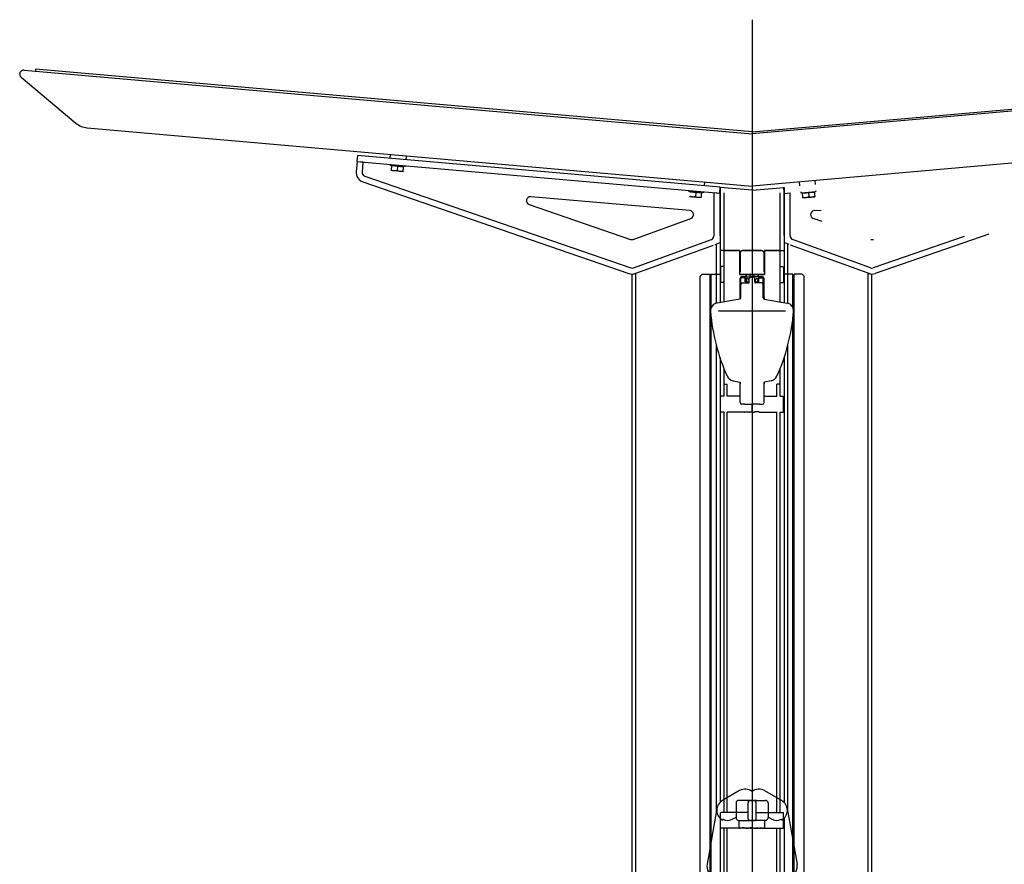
# Model space of a CAD drawing. Header units: millimetres. Extents: x 96940 to 101272, y 432237 to 434659.
# Tile 140 of 256: x 97714.06 to 97716.52, y 432630.07 to 432632.18. Entities that reach past the tile are written whole.
import ezdxf

# ---------------------------------------------------------------- set-up
doc = ezdxf.new("R2010")
doc.units = ezdxf.units.MM
doc.linetypes.add('CENTER', pattern=[35.225022, 22.015639, -4.403128, 4.403128, -4.403128])
doc.layers.add('1', color=7, linetype='Continuous')

msp = doc.modelspace()

# ---------------------------------------------------------------- linework, layer by layer
at = {"layer": '1', "color": 3, "linetype": 'CENTER', "ltscale": 0.5}
msp.add_line((97715.89057, 432632.18482), (97715.89057, 432628.73178), dxfattribs=at)
at = {"layer": '1'}
for p, q in [((97714.06935, 432632.05869), (97715.89057, 432631.89936)), ((97714.09808, 432632.0612), (97714.09773, 432632.05721)), ((97715.89057, 432631.90438), (97714.09808, 432632.0612)), ((97715.89057, 432631.90438), (97717.68306, 432632.0612)), ((97717.71179, 432632.05869), (97715.89057, 432631.89936)), ((97714.06205, 432632.04107), (97714.1993, 432631.9259)), ((97714.22708, 432631.9144), (97715.89057, 432631.76886)), ((97717.55406, 432631.9144), (97715.89057, 432631.76886)), ((97714.90237, 432631.82967), (97714.90021, 432631.80497)), ((97714.91731, 432631.82836), (97714.91515, 432631.80366)), ((97714.92186, 432631.79334), (97715.58714, 432631.56426)), ((97716.04968, 432631.77283), (97716.04881, 432631.78271)), ((97714.91697, 432631.77916), (97715.58225, 432631.55008)), ((97715.81057, 432631.76525), (97715.81057, 432631.47738)), ((97715.89057, 432631.75825), (97715.97057, 432631.76525)), ((97715.9713, 432631.75091), (97715.96999, 432631.76585)), ((97715.97057, 432631.76525), (97715.97057, 432631.47738)), ((97716.00983, 432631.76934), (97716.00897, 432631.77922)), ((97715.73494, 432631.70727), (97715.33701, 432631.74209)), ((97715.79551, 432631.64474), (97715.79551, 432631.75153)), ((97715.81051, 432631.64474), (97715.81051, 432631.75021)), ((97715.82057, 432631.47914), (97715.82057, 432631.75213)), ((97715.96057, 432631.47914), (97715.96057, 432631.75213)), ((97715.97062, 432631.75021), (97715.98562, 432631.75153)), ((97715.97062, 432631.64474), (97715.97062, 432631.75021)), ((97715.98562, 432631.64474), (97715.98562, 432631.75153)), ((97716.01264, 432631.75453), (97716.0129, 432631.75154)), ((97716.0129, 432631.75154), (97716.04976, 432631.75476)), ((97716.01748, 432631.73939), (97716.01639, 432631.75184)), ((97716.01646, 432631.75105), (97716.04634, 432631.75366)), ((97716.01748, 432631.73939), (97716.04736, 432631.74201)), ((97716.0314, 432631.75235), (97716.0323, 432631.74203)), ((97716.04627, 432631.75446), (97716.04736, 432631.74201)), ((97716.0495, 432631.75775), (97716.04976, 432631.75476)), ((97715.33289, 432631.72267), (97715.58652, 432631.63534)), ((97716.0462, 432631.70727), (97716.0633, 432631.70877)), ((97715.59319, 432631.6354), (97715.73749, 432631.68791)), ((97716.06584, 432631.67984), (97716.04365, 432631.68791)), ((97715.59381, 432631.56432), (97715.78893, 432631.63534)), ((97716.18732, 432631.56432), (97715.9922, 432631.63534)), ((97716.42156, 432631.64262), (97716.194, 432631.56426)), ((97716.48333, 432631.64802), (97716.19888, 432631.55008)), ((97715.59057, 432631.54718), (97715.79406, 432631.62124)), ((97715.79795, 432631.62266), (97715.81057, 432631.62725)), ((97715.80137, 432631.47606), (97715.80137, 432631.6239)), ((97715.98319, 432631.62266), (97715.97057, 432631.62725)), ((97715.97977, 432631.47606), (97715.97977, 432631.6239)), ((97716.19057, 432631.54718), (97715.98707, 432631.62124)), ((97715.85957, 432631.60725), (97715.81057, 432631.60725)), ((97715.82057, 432631.60725), (97715.85957, 432631.60725)), ((97715.85957, 432631.60725), (97715.85957, 432631.54725)), ((97715.85957, 432631.60725), (97715.85957, 432631.54725)), ((97715.86057, 432631.60125), (97715.86057, 432631.55325)), ((97715.86057, 432631.55325), (97715.86057, 432631.60125)), ((97715.91457, 432631.60725), (97715.86657, 432631.60725)), ((97715.86657, 432631.60725), (97715.91457, 432631.60725)), ((97715.92057, 432631.55325), (97715.92057, 432631.60125)), ((97715.92057, 432631.60125), (97715.92057, 432631.55325)), ((97715.96057, 432631.60725), (97715.92157, 432631.60725)), ((97715.92157, 432631.60725), (97715.92157, 432631.54725)), ((97715.92157, 432631.60725), (97715.97057, 432631.60725)), ((97715.92157, 432631.60725), (97715.92157, 432631.54725)), ((97715.81307, 432631.56725), (97715.81157, 432631.56575)), ((97715.81157, 432631.56575), (97715.81157, 432631.52875)), ((97715.82057, 432631.56725), (97715.81307, 432631.56725)), ((97715.96057, 432631.56725), (97715.96807, 432631.56725)), ((97715.96807, 432631.56725), (97715.96957, 432631.56575)), ((97715.96957, 432631.56575), (97715.96957, 432631.52875)), ((97715.59057, 432629.93453), (97715.59057, 432631.54718)), ((97715.59977, 432629.93324), (97715.59977, 432631.55053)), ((97715.76057, 432631.54325), (97715.76557, 432631.54825)), ((97715.76057, 432629.69325), (97715.76057, 432631.54325)), ((97715.76557, 432631.54825), (97715.78557, 432631.54825)), ((97715.78557, 432629.68825), (97715.78557, 432631.54825)), ((97715.78857, 432631.4647), (97715.78857, 432631.54825)), ((97715.78857, 432631.54825), (97715.81157, 432631.54825)), ((97715.85957, 432631.54725), (97715.92157, 432631.54725)), ((97715.92157, 432631.54725), (97715.85957, 432631.54725)), ((97715.86057, 432631.49125), (97715.86057, 432631.53725)), ((97715.86057, 432631.49125), (97715.86057, 432631.53725)), ((97715.86257, 432631.48906), (97715.86257, 432631.53725)), ((97715.87157, 432631.54125), (97715.86457, 432631.54125)), ((97715.86457, 432631.54125), (97715.89357, 432631.54125)), ((97715.87157, 432631.53925), (97715.86457, 432631.53925)), ((97715.87357, 432631.52875), (97715.87357, 432631.53725)), ((97715.87557, 432631.54725), (97715.87557, 432631.54125)), ((97715.87557, 432631.54125), (97715.87557, 432631.54725)), ((97715.87557, 432631.54125), (97715.88557, 432631.54125)), ((97715.87557, 432631.52875), (97715.87557, 432631.53725)), ((97715.87581, 432631.53675), (97715.87657, 432631.5293)), ((97715.87581, 432631.53675), (97715.87732, 432631.53675)), ((97715.87732, 432631.53675), (97715.87739, 432631.53601)), ((97715.88357, 432631.52825), (97715.88357, 432631.53725)), ((97715.88557, 432631.54125), (97715.88557, 432631.54725)), ((97715.91657, 432631.54125), (97715.88757, 432631.54125)), ((97715.89557, 432631.54125), (97715.89557, 432631.54725)), ((97715.90557, 432631.54125), (97715.89557, 432631.54125)), ((97715.89757, 432631.52825), (97715.89757, 432631.53725)), ((97715.90382, 432631.53675), (97715.90374, 432631.53601)), ((97715.90533, 432631.53675), (97715.90382, 432631.53675)), ((97715.90533, 432631.53675), (97715.90457, 432631.5293)), ((97715.90557, 432631.54125), (97715.90557, 432631.54725)), ((97715.90557, 432631.54725), (97715.90557, 432631.54125)), ((97715.90557, 432631.52875), (97715.90557, 432631.53725)), ((97715.90757, 432631.52875), (97715.90757, 432631.53725)), ((97715.90957, 432631.54125), (97715.91657, 432631.54125)), ((97715.90957, 432631.53925), (97715.91657, 432631.53925)), ((97715.91857, 432631.48906), (97715.91857, 432631.53725)), ((97715.92057, 432631.49125), (97715.92057, 432631.53725)), ((97715.92057, 432631.49125), (97715.92057, 432631.53725)), ((97715.99257, 432631.54825), (97715.96957, 432631.54825)), ((97715.99257, 432631.4647), (97715.99257, 432631.54825)), ((97715.99557, 432629.68825), (97715.99557, 432631.54825)), ((97716.01557, 432631.54825), (97715.99557, 432631.54825)), ((97716.02057, 432631.54325), (97716.01557, 432631.54825)), ((97716.02057, 432629.69325), (97716.02057, 432631.54325)), ((97716.18137, 432629.93318), (97716.18137, 432631.55053)), ((97716.19057, 432629.93443), (97716.19057, 432631.54718)), ((97715.81307, 432631.52725), (97715.81157, 432631.52875)), ((97715.82057, 432631.52725), (97715.81307, 432631.52725)), ((97715.86657, 432631.52625), (97715.88157, 432631.52625)), ((97715.87607, 432631.52875), (97715.87357, 432631.52875)), ((97715.88237, 432631.53375), (97715.88237, 432631.53196)), ((97715.89877, 432631.53375), (97715.89877, 432631.53196)), ((97715.91457, 432631.52625), (97715.89957, 432631.52625)), ((97715.90507, 432631.52875), (97715.90757, 432631.52875)), ((97715.96057, 432631.52725), (97715.96807, 432631.52725)), ((97715.96807, 432631.52725), (97715.96957, 432631.52875)), ((97715.86057, 432631.48632), (97715.86057, 432631.49079)), ((97715.86057, 432631.49079), (97715.86057, 432631.48632)), ((97715.92057, 432631.49079), (97715.92057, 432631.48632)), ((97715.92057, 432631.48632), (97715.92057, 432631.49079)), ((97715.86009, 432631.48611), (97715.80309, 432631.47606)), ((97715.86009, 432631.48611), (97715.80309, 432631.47606)), ((97715.92105, 432631.48611), (97715.97804, 432631.47606)), ((97715.92105, 432631.48611), (97715.97804, 432631.47606)), ((97715.78857, 432629.68825), (97715.78857, 432631.44102)), ((97715.80657, 432631.45636), (97715.97457, 432631.45636)), ((97715.99257, 432629.68825), (97715.99257, 432631.44102)), ((97715.80137, 432630.2046), (97715.80137, 432631.37248)), ((97715.97977, 432630.2046), (97715.97977, 432631.37248)), ((97715.81057, 432631.33949), (97715.81057, 432630.22696)), ((97715.97057, 432631.33949), (97715.97057, 432630.22696)), ((97715.82057, 432631.24325), (97715.82057, 432631.31324)), ((97715.96057, 432631.24325), (97715.96057, 432631.31324)), ((97715.82057, 432631.27325), (97715.82857, 432631.27325)), ((97715.82857, 432631.24325), (97715.82857, 432631.27325)), ((97715.84309, 432631.28139), (97715.86009, 432631.27839)), ((97715.84309, 432631.28139), (97715.86009, 432631.27839)), ((97715.86057, 432631.27371), (97715.86057, 432631.27819)), ((97715.86057, 432631.27819), (97715.86057, 432631.27371)), ((97715.86057, 432631.22725), (97715.86057, 432631.27325)), ((97715.86057, 432631.24325), (97715.86057, 432631.27325)), ((97715.92057, 432631.27819), (97715.92057, 432631.27371)), ((97715.92057, 432631.27371), (97715.92057, 432631.27819)), ((97715.92057, 432631.24325), (97715.92057, 432631.27325)), ((97715.92057, 432631.22725), (97715.92057, 432631.27325)), ((97715.93804, 432631.28139), (97715.92105, 432631.27839)), ((97715.93804, 432631.28139), (97715.92105, 432631.27839)), ((97715.95257, 432631.24325), (97715.95257, 432631.27325)), ((97715.96057, 432631.27325), (97715.95257, 432631.27325)), ((97715.81307, 432631.24325), (97715.81157, 432631.24175)), ((97715.81157, 432631.20475), (97715.81157, 432631.24175)), ((97715.82057, 432631.24325), (97715.81307, 432631.24325)), ((97715.86057, 432631.24325), (97715.82857, 432631.24325)), ((97715.92057, 432631.24325), (97715.95257, 432631.24325)), ((97715.96057, 432631.24325), (97715.96807, 432631.24325)), ((97715.96807, 432631.24325), (97715.96957, 432631.24175)), ((97715.96957, 432631.20475), (97715.96957, 432631.24175)), ((97715.87157, 432631.22325), (97715.86457, 432631.22325)), ((97715.87157, 432631.22325), (97715.89057, 432631.22325)), ((97715.89057, 432631.20525), (97715.89057, 432631.22325)), ((97715.90957, 432631.22325), (97715.89057, 432631.22325)), ((97715.89057, 432631.20525), (97715.89057, 432631.22325)), ((97715.90957, 432631.22325), (97715.91657, 432631.22325)), ((97715.81307, 432631.20325), (97715.81157, 432631.20475)), ((97715.82057, 432631.20325), (97715.81307, 432631.20325)), ((97715.82057, 432630.20225), (97715.82057, 432631.20325)), ((97715.82857, 432630.20225), (97715.82857, 432631.20325)), ((97715.87182, 432631.20325), (97715.82857, 432631.20325)), ((97715.88857, 432631.20325), (97715.88532, 432631.20325)), ((97715.89057, 432631.20525), (97715.88857, 432631.20325)), ((97715.89057, 432631.20525), (97715.89257, 432631.20325)), ((97715.89257, 432631.20325), (97715.89582, 432631.20325)), ((97715.90932, 432631.20325), (97715.95257, 432631.20325)), ((97715.95257, 432630.20225), (97715.95257, 432631.20325)), ((97715.96057, 432630.20225), (97715.96057, 432631.20325)), ((97715.96057, 432631.20325), (97715.96807, 432631.20325)), ((97715.96807, 432631.20325), (97715.96957, 432631.20475)), ((97715.85957, 432630.2565), (97715.81627, 432630.2315)), ((97715.92157, 432630.2565), (97715.96487, 432630.2315)), ((97715.89457, 432630.23225), (97715.85657, 432630.23225)), ((97715.87957, 432630.23225), (97715.88657, 432630.23225)), ((97715.88657, 432630.23225), (97715.92457, 432630.23225)), ((97715.90157, 432630.23225), (97715.89457, 432630.23225)), ((97715.80269, 432630.21211), (97715.77803, 432630.07227)), ((97715.85057, 432630.22625), (97715.85057, 432630.18825)), ((97715.88057, 432630.18525), (97715.88057, 432630.22625)), ((97715.90057, 432630.18525), (97715.90057, 432630.22625)), ((97715.93057, 432630.22625), (97715.93057, 432630.18825)), ((97715.97844, 432630.21211), (97716.0031, 432630.07227)), ((97715.81057, 432630.18755), (97715.81057, 432629.29225)), ((97715.81307, 432630.20225), (97715.81157, 432630.20075)), ((97715.81157, 432630.16375), (97715.81157, 432630.20075)), ((97715.82972, 432630.20225), (97715.81307, 432630.20225)), ((97715.81777, 432630.1856), (97715.81627, 432630.183)), ((97715.88057, 432630.20225), (97715.82757, 432630.20225)), ((97715.84277, 432630.1856), (97715.85057, 432630.1901)), ((97715.85657, 432630.18225), (97715.89757, 432630.18225)), ((97715.85857, 432630.16425), (97715.85857, 432630.18225)), ((97715.92457, 432630.18225), (97715.88357, 432630.18225)), ((97715.90057, 432630.20225), (97715.95357, 432630.20225)), ((97715.92257, 432630.16425), (97715.92257, 432630.18225)), ((97715.93837, 432630.1856), (97715.93057, 432630.1901)), ((97715.95142, 432630.20225), (97715.96807, 432630.20225)), ((97715.96337, 432630.1856), (97715.96487, 432630.183)), ((97715.96807, 432630.20225), (97715.96957, 432630.20075)), ((97715.96957, 432630.16375), (97715.96957, 432630.20075)), ((97715.97057, 432630.18755), (97715.97057, 432629.29225)), ((97715.81307, 432630.16225), (97715.81157, 432630.16375)), ((97715.83276, 432630.16225), (97715.81307, 432630.16225)), ((97715.82057, 432629.50925), (97715.82057, 432630.16225)), ((97715.88582, 432630.16225), (97715.82757, 432630.16225)), ((97715.82857, 432629.50925), (97715.82857, 432630.16225)), ((97715.85857, 432630.16425), (97715.86057, 432630.16225)), ((97715.86057, 432630.16225), (97715.86182, 432630.16225)), ((97715.87532, 432630.16225), (97715.88182, 432630.16225)), ((97715.89532, 432630.16225), (97715.95357, 432630.16225)), ((97715.90582, 432630.16225), (97715.89932, 432630.16225)), ((97715.92057, 432630.16225), (97715.91932, 432630.16225)), ((97715.92257, 432630.16425), (97715.92057, 432630.16225)), ((97715.94838, 432630.16225), (97715.96807, 432630.16225)), ((97715.95257, 432629.50925), (97715.95257, 432630.16225)), ((97715.96057, 432629.50925), (97715.96057, 432630.16225)), ((97715.96807, 432630.16225), (97715.96957, 432630.16375))]:
    msp.add_line(p, q, dxfattribs=at)
at = {"layer": '1', "color": 7, "linetype": 'Continuous'}
for p, q in [((97714.90361, 432631.84525), (97714.9023, 432631.83031)), ((97715.81115, 432631.76585), (97714.90361, 432631.84525)), ((97714.98531, 432631.83811), (97714.98617, 432631.84799)), ((97715.02516, 432631.83462), (97715.02602, 432631.8445)), ((97714.9023, 432631.83031), (97715.80984, 432631.75091)), ((97714.91731, 432631.82836), (97714.90237, 432631.82967)), ((97714.98549, 432631.82303), (97714.98523, 432631.82004)), ((97715.02208, 432631.81682), (97714.98523, 432631.82004)), ((97714.98871, 432631.81974), (97714.98762, 432631.80729)), ((97715.01751, 432631.80467), (97714.98762, 432631.80729)), ((97715.01853, 432631.81633), (97714.98864, 432631.81894)), ((97715.00359, 432631.81763), (97715.00268, 432631.80731)), ((97715.01751, 432631.80467), (97715.0186, 432631.81712)), ((97715.02235, 432631.81981), (97715.02208, 432631.81682)), ((97715.77131, 432631.76934), (97715.77217, 432631.77922)), ((97715.80984, 432631.75091), (97715.81115, 432631.76585)), ((97715.89057, 432631.75825), (97715.81057, 432631.76525)), ((97715.76823, 432631.75154), (97715.73138, 432631.75476)), ((97715.76366, 432631.73939), (97715.73377, 432631.74201)), ((97715.76468, 432631.75105), (97715.73479, 432631.75366)), ((97715.74974, 432631.75235), (97715.74883, 432631.74203)), ((97715.76366, 432631.73939), (97715.76475, 432631.75184)), ((97715.7685, 432631.75453), (97715.76823, 432631.75154)), ((97715.81051, 432631.75021), (97715.79551, 432631.75153))]:
    msp.add_line(p, q, dxfattribs=at)
at = {"layer": '1', "color": 2}
for p, q in [((97715.87586, 432631.53623), (97715.87639, 432631.53675)), ((97715.90527, 432631.53623), (97715.90475, 432631.53675)), ((97715.82957, 432631.24321), (97715.82911, 432631.24325)), ((97715.95157, 432631.24321), (97715.95203, 432631.24325)), ((97715.81631, 432630.18308), (97715.81609, 432630.18314)), ((97715.82758, 432630.20225), (97715.82757, 432630.2022)), ((97715.82972, 432630.20225), (97715.82957, 432630.20215)), ((97715.95142, 432630.20225), (97715.95157, 432630.20215)), ((97715.95355, 432630.20225), (97715.95357, 432630.2022)), ((97715.96482, 432630.18308), (97715.96505, 432630.18314))]:
    msp.add_line(p, q, dxfattribs=at)
at = {"layer": '1', "color": 7, "linetype": 'Continuous'}
for points in [[(97714.99509, 432631.80663, -0.0049504), (97714.99414, 432631.80674, -0.0268743), (97714.99226, 432631.80709, -0.0387099), (97714.98862, 432631.80826, -0.0029352), (97714.98774, 432631.80862)], [(97715.00268, 432631.80731, -0.002935), (97715.00175, 432631.80711, -0.0438711), (97714.99748, 432631.80657, -0.020954), (97714.99605, 432631.80658, -0.0049517), (97714.99509, 432631.80663)], [(97715.01004, 432631.80533, -0.0049504), (97715.00909, 432631.80544, -0.0268743), (97715.00721, 432631.80578, -0.0387099), (97715.00357, 432631.80695, -0.0029352), (97715.00268, 432631.80731)], [(97715.01763, 432631.80601, -0.002935), (97715.01669, 432631.8058, -0.0438711), (97715.01243, 432631.80526, -0.020954), (97715.01099, 432631.80527, -0.0049517), (97715.01004, 432631.80533)], [(97715.74124, 432631.74135, -0.0049504), (97715.74029, 432631.74146, -0.0268743), (97715.73841, 432631.74181, -0.0387099), (97715.73477, 432631.74298, -0.0029352), (97715.73389, 432631.74334)], [(97715.74883, 432631.74203, -0.002935), (97715.7479, 432631.74183, -0.0438711), (97715.74363, 432631.74129, -0.020954), (97715.7422, 432631.7413, -0.0049517), (97715.74124, 432631.74135)], [(97715.75619, 432631.74005, -0.0049504), (97715.75524, 432631.74016, -0.0268743), (97715.75336, 432631.7405, -0.0387099), (97715.74972, 432631.74167, -0.0029352), (97715.74883, 432631.74203)], [(97715.76378, 432631.74073, -0.002935), (97715.76284, 432631.74052, -0.0438711), (97715.75858, 432631.73998, -0.020954), (97715.75714, 432631.73999, -0.0049517), (97715.75619, 432631.74005)]]:
    msp.add_lwpolyline(points, format="xyb", dxfattribs=at)
at = {"layer": '1'}
for points in [[(97716.01736, 432631.74073), (97716.01897, 432631.74039), (97716.0205, 432631.74015), (97716.022, 432631.74001), (97716.02348, 432631.73997), (97716.02495, 432631.74005)], [(97716.02495, 432631.74005), (97716.02641, 432631.74023), (97716.02786, 432631.74052), (97716.02931, 432631.74092), (97716.03078, 432631.74142), (97716.0323, 432631.74203)], [(97716.0323, 432631.74203), (97716.03391, 432631.74169), (97716.03544, 432631.74145), (97716.03694, 432631.74132), (97716.03842, 432631.74128), (97716.03989, 432631.74135)], [(97716.03989, 432631.74135), (97716.04135, 432631.74154), (97716.04281, 432631.74183), (97716.04426, 432631.74223), (97716.04572, 432631.74273), (97716.04725, 432631.74334)], [(97715.87182, 432631.20325), (97715.87193, 432631.20329), (97715.87227, 432631.2034), (97715.87282, 432631.20357), (97715.87356, 432631.20377), (97715.87445, 432631.20398), (97715.8755, 432631.20418), (97715.87666, 432631.20433), (97715.87791, 432631.20441), (97715.87918, 432631.20441), (97715.88043, 432631.20433), (97715.88159, 432631.20418), (97715.88265, 432631.20399), (97715.88356, 432631.20377), (97715.8843, 432631.20357), (97715.88486, 432631.2034), (97715.8852, 432631.20329), (97715.88532, 432631.20325)], [(97715.90932, 432631.20325), (97715.90921, 432631.20329), (97715.90886, 432631.2034), (97715.90832, 432631.20357), (97715.90758, 432631.20377), (97715.90668, 432631.20398), (97715.90564, 432631.20418), (97715.90448, 432631.20433), (97715.90323, 432631.20441), (97715.90196, 432631.20441), (97715.90071, 432631.20433), (97715.89954, 432631.20418), (97715.89849, 432631.20399), (97715.89758, 432631.20377), (97715.89683, 432631.20357), (97715.89628, 432631.2034), (97715.89593, 432631.20329), (97715.89582, 432631.20325)], [(97715.87532, 432630.16225), (97715.87519, 432630.1623), (97715.8748, 432630.16242), (97715.87418, 432630.16261), (97715.87335, 432630.16283), (97715.87233, 432630.16305), (97715.87117, 432630.16325), (97715.8699, 432630.16338), (97715.86857, 432630.16342), (97715.86724, 432630.16338), (97715.86597, 432630.16325), (97715.86481, 432630.16305), (97715.86379, 432630.16283), (97715.86296, 432630.16261), (97715.86234, 432630.16242), (97715.86195, 432630.1623), (97715.86182, 432630.16225)], [(97715.89532, 432630.16225), (97715.89519, 432630.1623), (97715.8948, 432630.16242), (97715.89418, 432630.16261), (97715.89335, 432630.16283), (97715.89233, 432630.16305), (97715.89117, 432630.16325), (97715.8899, 432630.16338), (97715.88857, 432630.16342), (97715.88724, 432630.16338), (97715.88597, 432630.16325), (97715.88481, 432630.16305), (97715.88379, 432630.16283), (97715.88296, 432630.16261), (97715.88234, 432630.16242), (97715.88195, 432630.1623), (97715.88182, 432630.16225)], [(97715.88582, 432630.16225), (97715.88595, 432630.1623), (97715.88633, 432630.16242), (97715.88696, 432630.16261), (97715.88779, 432630.16283), (97715.8888, 432630.16305), (97715.88997, 432630.16325), (97715.89124, 432630.16338), (97715.89257, 432630.16342), (97715.89389, 432630.16338), (97715.89517, 432630.16325), (97715.89633, 432630.16305), (97715.89734, 432630.16283), (97715.89818, 432630.16261), (97715.8988, 432630.16242), (97715.89919, 432630.1623), (97715.89932, 432630.16225)], [(97715.90582, 432630.16225), (97715.90595, 432630.1623), (97715.90633, 432630.16242), (97715.90696, 432630.16261), (97715.90779, 432630.16283), (97715.9088, 432630.16305), (97715.90997, 432630.16325), (97715.91124, 432630.16338), (97715.91257, 432630.16342), (97715.91389, 432630.16338), (97715.91517, 432630.16325), (97715.91633, 432630.16305), (97715.91734, 432630.16283), (97715.91818, 432630.16261), (97715.9188, 432630.16242), (97715.91919, 432630.1623), (97715.91932, 432630.16225)]]:
    msp.add_lwpolyline(points, dxfattribs=at)
for centre, radius, start, end in [((97714.06848, 432632.04873), 0.01, 85, 230), ((97714.23144, 432631.96421), 0.05, 230, 265), ((97714.92511, 432631.80279), 0.025, 175, 251), ((97714.92511, 432631.80279), 0.01, 175, 251), ((97715.33614, 432631.73212), 0.01, 85, 251), ((97715.73406, 432631.69731), 0.01, 290, 85), ((97716.04707, 432631.69731), 0.01, 95, 250), ((97715.58977, 432631.64479), 0.01, 251, 290), ((97715.78551, 432631.64474), 0.01, 290, 360), ((97715.99562, 432631.64474), 0.01, 180, 250), ((97716.19136, 432631.64479), 0.01, 250, 289), ((97715.86657, 432631.60125), 0.006, 90, 180), ((97715.86657, 432631.60125), 0.006, 90, 180), ((97715.91457, 432631.60125), 0.006, 360, 90), ((97715.91457, 432631.60125), 0.006, 360, 90), ((97715.59039, 432631.57372), 0.01, 251, 290), ((97716.19074, 432631.57372), 0.01, 250, 289), ((97715.59039, 432631.57372), 0.025, 251, 290), ((97715.86457, 432631.53725), 0.004, 90, 180), ((97715.86457, 432631.53725), 0.004, 90, 180), ((97715.86457, 432631.53725), 0.002, 90, 180), ((97715.87157, 432631.53725), 0.004, 360, 90), ((97715.87157, 432631.53725), 0.002, 360, 90), ((97715.87937, 432631.53375), 0.003, 360, 131.16832), ((97715.88757, 432631.53725), 0.004, 90, 180), ((97715.89357, 432631.53725), 0.004, 360, 90), ((97715.90177, 432631.53375), 0.003, 48.83168, 180), ((97715.90957, 432631.53725), 0.004, 90, 180), ((97715.90957, 432631.53725), 0.002, 90, 180), ((97715.91657, 432631.53725), 0.004, 360, 90), ((97715.91657, 432631.53725), 0.004, 360, 90), ((97715.91657, 432631.53725), 0.002, 360, 90), ((97716.19074, 432631.57372), 0.025, 250, 289), ((97715.86657, 432631.52225), 0.004, 90, 180), ((97715.87607, 432631.52925), 0.0005, 270, 5.7881), ((97715.87937, 432631.53196), 0.003, 244.53771, 360), ((97715.88157, 432631.52825), 0.002, 270, 360), ((97715.89957, 432631.52825), 0.002, 180, 270), ((97715.90177, 432631.53196), 0.003, 180, 295.46229), ((97715.90507, 432631.52925), 0.0005, 174.2119, 270), ((97715.91457, 432631.52225), 0.004, 360, 90), ((97715.85957, 432631.48906), 0.003, 280, 360), ((97715.92157, 432631.48906), 0.003, 180, 260), ((97715.80657, 432631.45636), 0.02, 100, 184.83056), ((97715.80657, 432631.45636), 0.02, 100, 184.83056), ((97715.97457, 432631.45636), 0.02, 355.16944, 80), ((97715.97457, 432631.45636), 0.02, 355.16944, 80), ((97716.28486, 432631.49678), 0.5, 184.83056, 204.0606), ((97716.28486, 432631.49678), 0.5, 184.83056, 204.0606), ((97715.49627, 432631.49678), 0.5, 335.9394, 355.16944), ((97715.49627, 432631.49678), 0.5, 335.9394, 355.16944), ((97715.84657, 432631.30109), 0.02, 204.0606, 260), ((97715.84657, 432631.30109), 0.02, 204.0606, 260), ((97715.93457, 432631.30109), 0.02, 280, 335.9394), ((97715.93457, 432631.30109), 0.02, 280, 335.9394), ((97715.86457, 432631.22725), 0.004, 180, 270), ((97715.91657, 432631.22725), 0.004, 270, 360), ((97715.87357, 432630.23225), 0.028, 52.6168, 120), ((97715.90757, 432630.23225), 0.028, 60, 127.3832), ((97715.83027, 432630.20725), 0.028, 120, 240), ((97715.85657, 432630.22625), 0.006, 90, 180), ((97715.88657, 432630.22625), 0.006, 90, 180), ((97715.89457, 432630.22625), 0.006, 360, 90), ((97715.92457, 432630.22625), 0.006, 360, 90), ((97715.95087, 432630.20725), 0.028, 300, 60), ((97715.83027, 432630.20725), 0.025, 240.30927, 300), ((97715.85657, 432630.18825), 0.006, 180, 270), ((97715.88357, 432630.18525), 0.003, 180, 270), ((97715.89757, 432630.18525), 0.003, 270, 360), ((97715.92457, 432630.18825), 0.006, 270, 360), ((97715.95087, 432630.20725), 0.025, 240, 299.69073), ((97715.80561, 432630.06741), 0.028, 170, 250), ((97715.97553, 432630.06741), 0.028, 290, 10)]:
    msp.add_arc(centre, radius, start, end, dxfattribs=at)

doc.saveas('drawing.dxf')
